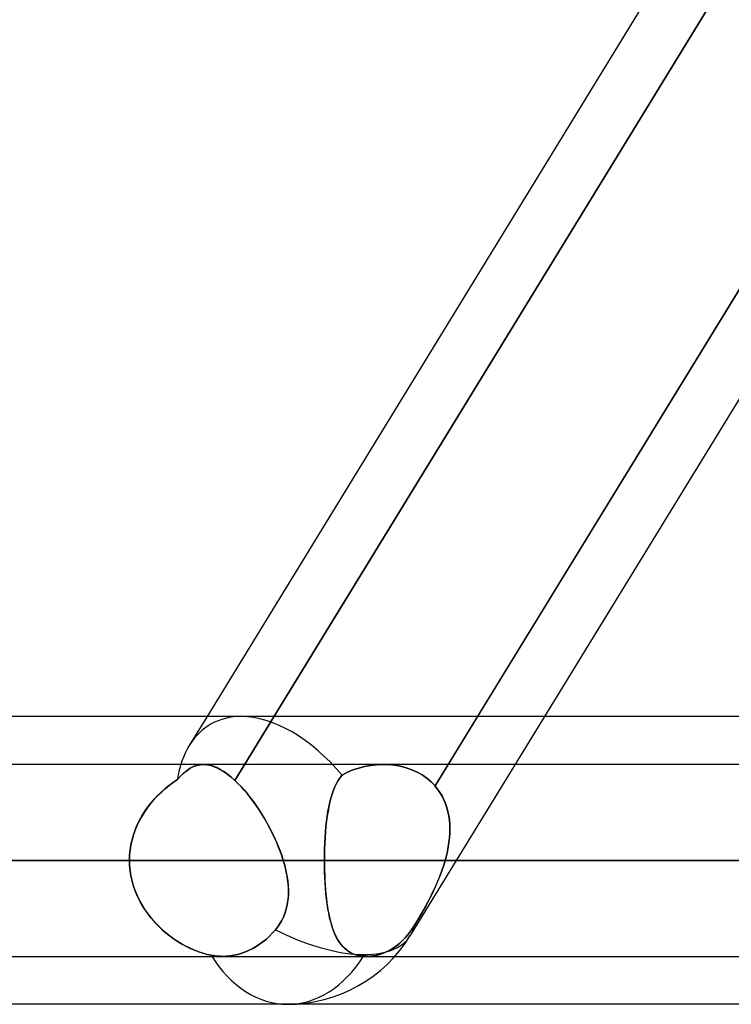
# Model space of a CAD drawing. Header units: millimetres. Extents: x -215 to 215, y -97 to 81.
# Tile 30 of 85: x -62 to -56, y -44 to -36. Entities that reach past the tile are written whole.
import ezdxf

# ---------------------------------------------------------------- set-up
doc = ezdxf.new("R2010")
doc.units = ezdxf.units.MM
doc.layers.add('MAIN-1', color=7, linetype='Continuous')
doc.layers.add('MAIN-2', color=7, linetype='Continuous')

msp = doc.modelspace()

# ---------------------------------------------------------------- linework, layer by layer
at = {"layer": 'MAIN-1'}
for p, q in [((-56.2107, -34.8188), (-60.4344, -41.7125)), ((-54.0606, -34.8187), (-58.2843, -41.7125)), ((-53.528, -34.8187), (-57.7517, -41.7125)), ((-55.3107, -41.7125), (-104.767, -41.7125)), ((104.6521, -42.0938), (-104.6521, -42.0938)), ((-105.1835, -42.8563), (105.1835, -42.8563)), ((-104.7621, -43.6188), (104.7621, -43.6188)), ((-54.9413, -44), (-105.4075, -44))]:
    msp.add_line(p, q, dxfattribs=at)
at = {"layer": 'MAIN-2'}
for p, q in [((-55.5176, -34.5568), (-60.2131, -42.2205)), ((-60.2131, -42.2205), (-55.5176, -34.5568)), ((-58.6223, -42.2642), (-53.9355, -34.6147)), ((-60.4344, -41.7125), (-60.5761, -41.9438)), ((-57.7517, -41.7125), (-58.8186, -43.4538)), ((-58.2843, -41.7125), (-58.6223, -42.2642)), ((-60.5162, -42.1014), (-60.5424, -42.1109)), ((-60.5422, -42.1107), (-60.5159, -42.1013)), ((-60.4894, -42.0957), (-60.5162, -42.1014)), ((-60.5159, -42.1013), (-60.4891, -42.0956)), ((-60.462, -42.0937), (-60.4894, -42.0957)), ((-60.4891, -42.0956), (-60.4616, -42.0938)), ((-60.4369, -42.0953), (-60.462, -42.0937)), ((-60.4616, -42.0938), (-60.4333, -42.0957)), ((-60.4111, -42.0999), (-60.4369, -42.0953)), ((-60.4333, -42.0957), (-60.4042, -42.1016)), ((-60.3847, -42.1076), (-60.4111, -42.0999)), ((-60.4042, -42.1016), (-60.3742, -42.1115)), ((-59.1823, -42.1102), (-59.135, -42.1015)), ((-59.1349, -42.1014), (-59.1822, -42.1102)), ((-59.135, -42.1015), (-59.0874, -42.096)), ((-59.0873, -42.096), (-59.1349, -42.1014)), ((-59.0874, -42.096), (-59.0397, -42.0938)), ((-59.0397, -42.0938), (-59.0873, -42.096)), ((-58.9914, -42.095), (-59.0397, -42.0938)), ((-59.0397, -42.0938), (-58.9913, -42.095)), ((-58.9436, -42.0998), (-58.9914, -42.095)), ((-58.9913, -42.095), (-58.9435, -42.0998)), ((-58.8967, -42.1081), (-58.9436, -42.0998)), ((-58.9435, -42.0998), (-58.8966, -42.1081)), ((-60.6194, -42.1617), (-60.6449, -42.186)), ((-60.6448, -42.1859), (-60.6193, -42.1615)), ((-60.5939, -42.141), (-60.6194, -42.1617)), ((-60.6193, -42.1615), (-60.5937, -42.1409)), ((-60.5683, -42.1241), (-60.5939, -42.141)), ((-60.5937, -42.1409), (-60.5681, -42.1239)), ((-60.5424, -42.1109), (-60.5683, -42.1241)), ((-60.5681, -42.1239), (-60.5422, -42.1107)), ((-60.3575, -42.1186), (-60.3847, -42.1076)), ((-60.3742, -42.1115), (-60.3434, -42.1254)), ((-60.3297, -42.1327), (-60.3575, -42.1186)), ((-60.3434, -42.1254), (-60.3119, -42.1432)), ((-60.3013, -42.15), (-60.3297, -42.1327)), ((-60.3119, -42.1432), (-60.2796, -42.1651)), ((-60.2724, -42.1704), (-60.3013, -42.15)), ((-60.2796, -42.1651), (-60.2467, -42.1908)), ((-60.243, -42.1939), (-60.2724, -42.1704)), ((-59.3616, -42.178), (-59.3776, -42.1981)), ((-59.3776, -42.1981), (-59.3616, -42.178)), ((-59.3189, -42.1562), (-59.3616, -42.178)), ((-59.3616, -42.178), (-59.3189, -42.1562)), ((-59.2745, -42.1376), (-59.3189, -42.1562)), ((-59.3189, -42.1562), (-59.2745, -42.1376)), ((-59.2288, -42.1223), (-59.2745, -42.1376)), ((-59.2745, -42.1376), (-59.2289, -42.1223)), ((-59.2289, -42.1223), (-59.1823, -42.1102)), ((-59.1822, -42.1102), (-59.2288, -42.1223)), ((-58.851, -42.1199), (-58.8967, -42.1081)), ((-58.8966, -42.1081), (-58.8509, -42.12)), ((-58.807, -42.1354), (-58.851, -42.1199)), ((-58.8509, -42.12), (-58.807, -42.1354)), ((-58.7649, -42.1543), (-58.807, -42.1354)), ((-58.807, -42.1354), (-58.765, -42.1543)), ((-58.765, -42.1543), (-58.7252, -42.1767)), ((-58.7252, -42.1767), (-58.7649, -42.1543)), ((-58.6879, -42.2027), (-58.7252, -42.1767)), ((-58.7252, -42.1767), (-58.6879, -42.2027)), ((-60.7651, -42.2835), (-60.7341, -42.2586)), ((-60.7033, -42.236), (-60.7355, -42.2597)), ((-60.7341, -42.2586), (-60.7025, -42.2355)), ((-60.6704, -42.214), (-60.7033, -42.236)), ((-60.7025, -42.2355), (-60.6704, -42.214)), ((-60.6449, -42.186), (-60.6705, -42.2139)), ((-60.6704, -42.214), (-60.6448, -42.1859)), ((-60.2467, -42.1908), (-60.2131, -42.2205)), ((-60.2131, -42.2205), (-60.243, -42.1939)), ((-60.1886, -42.2443), (-60.2131, -42.2205)), ((-60.2131, -42.2205), (-60.1887, -42.2442)), ((-60.1887, -42.2442), (-60.1644, -42.2695)), ((-60.1641, -42.2698), (-60.1886, -42.2443)), ((-59.406, -42.2444), (-59.4184, -42.2706)), ((-59.4184, -42.2705), (-59.4059, -42.2444)), ((-59.3924, -42.2203), (-59.406, -42.2444)), ((-59.4059, -42.2444), (-59.3924, -42.2202)), ((-59.3776, -42.1981), (-59.3924, -42.2203)), ((-59.3924, -42.2202), (-59.3776, -42.1981)), ((-58.6534, -42.232), (-58.6879, -42.2027)), ((-58.6879, -42.2027), (-58.6534, -42.232)), ((-58.6223, -42.2642), (-58.6534, -42.232)), ((-58.6534, -42.232), (-58.6223, -42.2642)), ((-60.7972, -42.3118), (-60.8264, -42.34)), ((-60.8246, -42.3381), (-60.7953, -42.31)), ((-60.7669, -42.285), (-60.7972, -42.3118)), ((-60.7953, -42.31), (-60.7651, -42.2835)), ((-60.7355, -42.2597), (-60.7669, -42.285)), ((-60.1644, -42.2695), (-60.1402, -42.2965)), ((-60.1398, -42.297), (-60.1641, -42.2698)), ((-60.1402, -42.2965), (-60.1161, -42.325)), ((-60.1155, -42.3257), (-60.1398, -42.297)), ((-60.1161, -42.325), (-60.0921, -42.3551)), ((-60.0915, -42.3559), (-60.1155, -42.3257)), ((-59.4403, -42.3288), (-59.4498, -42.3607)), ((-59.4498, -42.3607), (-59.4403, -42.3288)), ((-59.4299, -42.2987), (-59.4403, -42.3288)), ((-59.4403, -42.3288), (-59.4299, -42.2987)), ((-59.4299, -42.2987), (-59.4184, -42.2705)), ((-59.4184, -42.2706), (-59.4299, -42.2987)), ((-58.6224, -42.2642), (-58.6019, -42.2895)), ((-58.6018, -42.2897), (-58.6224, -42.2642)), ((-58.6019, -42.2895), (-58.5833, -42.3162)), ((-58.5831, -42.3165), (-58.6018, -42.2897)), ((-58.5833, -42.3162), (-58.5666, -42.3443)), ((-58.5663, -42.3448), (-58.5831, -42.3165)), ((-60.8811, -42.4007), (-60.9063, -42.4331)), ((-60.9052, -42.4316), (-60.8798, -42.399)), ((-60.8544, -42.3696), (-60.8811, -42.4007)), ((-60.8798, -42.399), (-60.8528, -42.3678)), ((-60.8264, -42.34), (-60.8544, -42.3696)), ((-60.8528, -42.3678), (-60.8246, -42.3381)), ((-60.0921, -42.3551), (-60.0684, -42.3866)), ((-60.0677, -42.3875), (-60.0915, -42.3559)), ((-60.0684, -42.3866), (-60.0451, -42.4192)), ((-60.0443, -42.4203), (-60.0677, -42.3875)), ((-59.4662, -42.4302), (-59.4584, -42.3946)), ((-59.4584, -42.3944), (-59.4661, -42.4297)), ((-59.4498, -42.3607), (-59.4584, -42.3944)), ((-59.4584, -42.3946), (-59.4498, -42.3607)), ((-58.5666, -42.3443), (-58.5519, -42.3737)), ((-58.5515, -42.3745), (-58.5663, -42.3448)), ((-58.5519, -42.3737), (-58.5391, -42.4043)), ((-58.5387, -42.4053), (-58.5515, -42.3745)), ((-58.5391, -42.4043), (-58.5284, -42.4358)), ((-58.528, -42.4371), (-58.5387, -42.4053)), ((-60.9299, -42.4667), (-60.9517, -42.5016)), ((-60.9511, -42.5005), (-60.929, -42.4654)), ((-60.9063, -42.4331), (-60.9299, -42.4667)), ((-60.929, -42.4654), (-60.9052, -42.4316)), ((-60.0451, -42.4192), (-60.0224, -42.4526)), ((-60.0215, -42.4541), (-60.0443, -42.4203)), ((-60.0224, -42.4526), (-60.0004, -42.487)), ((-59.9994, -42.4886), (-60.0215, -42.4541)), ((-60.0004, -42.487), (-59.979, -42.5221)), ((-59.978, -42.5239), (-59.9994, -42.4886)), ((-59.4792, -42.5061), (-59.4731, -42.4674)), ((-59.473, -42.4667), (-59.479, -42.5053)), ((-59.4731, -42.4674), (-59.4662, -42.4302)), ((-59.4661, -42.4297), (-59.473, -42.4667)), ((-58.5284, -42.4358), (-58.5197, -42.4681)), ((-58.5194, -42.4696), (-58.528, -42.4371)), ((-58.5197, -42.4681), (-58.513, -42.5012)), ((-58.5127, -42.503), (-58.5194, -42.4696)), ((-60.9717, -42.5377), (-60.9898, -42.5749)), ((-60.9894, -42.5742), (-60.9712, -42.5368)), ((-60.9517, -42.5016), (-60.9717, -42.5377)), ((-60.9712, -42.5368), (-60.9511, -42.5005)), ((-59.979, -42.5221), (-59.9584, -42.5578)), ((-59.9573, -42.5598), (-59.978, -42.5239)), ((-59.9584, -42.5578), (-59.9386, -42.5942)), ((-59.9375, -42.5963), (-59.9573, -42.5598)), ((-59.4891, -42.5879), (-59.4845, -42.5463)), ((-59.4844, -42.5453), (-59.489, -42.5868)), ((-59.4845, -42.5463), (-59.4792, -42.5061)), ((-59.479, -42.5053), (-59.4844, -42.5453)), ((-58.513, -42.5012), (-58.5082, -42.535)), ((-58.5079, -42.537), (-58.5127, -42.503)), ((-58.5082, -42.535), (-58.5052, -42.5693)), ((-58.5051, -42.5716), (-58.5079, -42.537)), ((-58.5052, -42.5693), (-58.5041, -42.6042)), ((-58.5041, -42.6067), (-58.5051, -42.5716)), ((-61.0057, -42.6131), (-61.0194, -42.6522)), ((-61.0193, -42.6519), (-61.0055, -42.6126)), ((-60.9898, -42.5749), (-61.0057, -42.6131)), ((-61.0055, -42.6126), (-60.9894, -42.5742)), ((-59.9386, -42.5942), (-59.9197, -42.631)), ((-59.9185, -42.6333), (-59.9375, -42.5963)), ((-59.9197, -42.631), (-59.9017, -42.6681)), ((-59.9005, -42.6705), (-59.9185, -42.6333)), ((-59.4961, -42.6747), (-59.493, -42.6308)), ((-59.4929, -42.6296), (-59.496, -42.6735)), ((-59.493, -42.6308), (-59.4891, -42.5879)), ((-59.489, -42.5868), (-59.4929, -42.6296)), ((-58.5073, -42.678), (-58.5049, -42.6423)), ((-58.5047, -42.6396), (-58.5071, -42.6753)), ((-58.5049, -42.6423), (-58.5041, -42.6067)), ((-58.5041, -42.6042), (-58.5047, -42.6396)), ((-61.0307, -42.692), (-61.0397, -42.7326)), ((-61.0396, -42.7323), (-61.0307, -42.6918)), ((-61.0307, -42.6918), (-61.0193, -42.6519)), ((-61.0194, -42.6522), (-61.0307, -42.692)), ((-59.9017, -42.6681), (-59.8847, -42.7055)), ((-59.8837, -42.7078), (-59.9005, -42.6705)), ((-59.8847, -42.7055), (-59.8688, -42.7431)), ((-59.868, -42.7451), (-59.8837, -42.7078)), ((-59.4985, -42.7183), (-59.5003, -42.7639)), ((-59.5003, -42.7644), (-59.4986, -42.7192)), ((-59.4986, -42.7192), (-59.4961, -42.6747)), ((-59.496, -42.6735), (-59.4985, -42.7183)), ((-58.5169, -42.7496), (-58.5114, -42.7138)), ((-58.5111, -42.7112), (-58.5166, -42.7473)), ((-58.5114, -42.7138), (-58.5073, -42.678)), ((-58.5071, -42.6753), (-58.5111, -42.7112)), ((-61.05, -42.8146), (-61.0461, -42.7732)), ((-61.0461, -42.7735), (-61.05, -42.8148)), ((-61.0461, -42.7732), (-61.0396, -42.7323)), ((-61.0397, -42.7326), (-61.0461, -42.7735)), ((-59.8688, -42.7431), (-59.8541, -42.7808)), ((-59.8536, -42.7823), (-59.868, -42.7451)), ((-59.8541, -42.7808), (-59.8407, -42.8185)), ((-59.8404, -42.8194), (-59.8536, -42.7823)), ((-59.5003, -42.7639), (-59.5013, -42.8099)), ((-59.5013, -42.8101), (-59.5003, -42.7644)), ((-58.5321, -42.8209), (-58.5239, -42.7853)), ((-58.5236, -42.7836), (-58.5319, -42.8199)), ((-58.5239, -42.7853), (-58.5169, -42.7496)), ((-58.5166, -42.7473), (-58.5236, -42.7836)), ((105.1835, -42.8563), (-105.1835, -42.8563)), ((104.0108, -42.8563), (-104.0108, -42.8563)), ((-104.0108, -42.8563), (104.0108, -42.8563)), ((-96.6745, -42.8563), (96.6745, -42.8563)), ((96.6745, -42.8563), (-96.6745, -42.8563)), ((95.5956, -42.8563), (-95.5956, -42.8563)), ((-95.5956, -42.8563), (95.5956, -42.8563)), ((-88.2587, -42.8563), (88.2587, -42.8563)), ((88.2587, -42.8563), (-88.2587, -42.8563)), ((87.1797, -42.8563), (-87.1797, -42.8563)), ((-87.1797, -42.8563), (87.1797, -42.8563)), ((-81.8925, -42.8563), (-61.0513, -42.8563)), ((-61.0513, -42.8563), (-81.8925, -42.8563)), ((-59.8285, -42.8563), (-80.3675, -42.8563)), ((-80.3675, -42.8563), (-59.8285, -42.8563)), ((-79.8419, -42.8563), (79.8419, -42.8563)), ((79.8419, -42.8563), (-79.8419, -42.8563)), ((78.7627, -42.8563), (-78.7627, -42.8563)), ((-78.7627, -42.8563), (78.7627, -42.8563)), ((-71.4237, -42.8563), (71.4237, -42.8563)), ((71.4237, -42.8563), (-71.4237, -42.8563)), ((70.3444, -42.8563), (-70.3444, -42.8563)), ((-70.3444, -42.8563), (70.3444, -42.8563)), ((-61.0513, -42.8563), (-68.3942, -42.8563)), ((-68.3942, -42.8563), (-61.0513, -42.8563)), ((-66.8369, -42.8563), (-59.5017, -42.8563)), ((-59.5017, -42.8563), (-66.8369, -42.8563)), ((-56.2666, -42.8563), (-63.6019, -42.8563)), ((-63.6019, -42.8563), (-56.2666, -42.8563)), ((-63.0038, -42.8563), (63.0038, -42.8563)), ((63.0038, -42.8563), (-63.0038, -42.8563)), ((61.9242, -42.8563), (-61.9242, -42.8563)), ((-61.9242, -42.8563), (61.9242, -42.8563)), ((-61.9242, -42.8563), (-54.5813, -42.8563)), ((-54.5813, -42.8563), (-61.9242, -42.8563)), ((-61.0513, -42.8563), (-61.05, -42.8146)), ((-61.05, -42.8148), (-61.0513, -42.8563)), ((-61.0513, -42.8563), (-61.05, -42.8984)), ((-61.05, -42.8977), (-61.0513, -42.8563)), ((-59.8407, -42.8185), (-59.8285, -42.8562)), ((-59.8285, -42.8562), (-59.8404, -42.8194)), ((-59.8194, -42.8878), (-59.8285, -42.8563)), ((-59.8285, -42.8563), (-59.817, -42.8969)), ((-59.5013, -42.8099), (-59.5017, -42.8563)), ((-59.5017, -42.8563), (-59.5013, -42.8101)), ((-59.5017, -42.8563), (-56.2666, -42.8563)), ((-59.5013, -42.9018), (-59.5017, -42.8563)), ((-59.5017, -42.8563), (-59.5014, -42.8956)), ((-56.2666, -42.8563), (-59.5017, -42.8563)), ((-58.5416, -42.8563), (-58.553, -42.8941)), ((-58.5528, -42.8936), (-58.5416, -42.8563)), ((-58.5319, -42.8199), (-58.5416, -42.8562)), ((-58.5416, -42.8562), (-58.5321, -42.8209)), ((-55.062, -42.8563), (-58.5416, -42.8563)), ((-58.5416, -42.8563), (-55.062, -42.8563)), ((-61.0461, -42.9389), (-61.05, -42.8977)), ((-61.05, -42.8984), (-61.046, -42.9402)), ((-61.0397, -42.9798), (-61.0461, -42.9389)), ((-61.046, -42.9402), (-61.0394, -42.9815)), ((-59.8114, -42.9191), (-59.8194, -42.8878)), ((-59.817, -42.8969), (-59.8071, -42.9373)), ((-59.8044, -42.9501), (-59.8114, -42.9191)), ((-59.8071, -42.9373), (-59.7991, -42.9775)), ((-59.7985, -42.981), (-59.8044, -42.9501)), ((-59.5014, -42.8956), (-59.5007, -42.9347)), ((-59.5003, -42.947), (-59.5013, -42.9018)), ((-59.5007, -42.9347), (-59.4994, -42.9734)), ((-59.4986, -42.9918), (-59.5003, -42.947)), ((-58.5656, -42.9318), (-58.5793, -42.9692)), ((-58.5785, -42.9671), (-58.5651, -42.9305)), ((-58.553, -42.8941), (-58.5656, -42.9318)), ((-58.5651, -42.9305), (-58.5528, -42.8936)), ((-61.0308, -43.0203), (-61.0397, -42.9798)), ((-61.0394, -42.9815), (-61.0302, -43.0224)), ((-61.0194, -43.0601), (-61.0308, -43.0203)), ((-61.0302, -43.0224), (-61.0186, -43.0627)), ((-59.7991, -42.9775), (-59.7931, -43.0173)), ((-59.7938, -43.0119), (-59.7985, -42.981)), ((-59.7903, -43.0426), (-59.7938, -43.0119)), ((-59.7931, -43.0173), (-59.7892, -43.0566)), ((-59.4994, -42.9734), (-59.4976, -43.0117)), ((-59.4962, -43.036), (-59.4986, -42.9918)), ((-59.4976, -43.0117), (-59.4954, -43.0495)), ((-59.4932, -43.0792), (-59.4962, -43.036)), ((-58.6244, -43.0764), (-58.6082, -43.0402)), ((-58.594, -43.0064), (-58.6096, -43.0433)), ((-58.6082, -43.0402), (-58.5929, -43.0037)), ((-58.5793, -42.9692), (-58.594, -43.0064)), ((-58.5929, -43.0037), (-58.5785, -42.9671)), ((-61.0058, -43.0991), (-61.0194, -43.0601)), ((-61.0186, -43.0627), (-61.0045, -43.1023)), ((-60.9899, -43.1373), (-61.0058, -43.0991)), ((-61.0045, -43.1023), (-60.9881, -43.1411)), ((-59.7882, -43.0733), (-59.7903, -43.0426)), ((-59.7892, -43.0566), (-59.7875, -43.0954)), ((-59.7874, -43.1037), (-59.7882, -43.0733)), ((-59.7875, -43.0954), (-59.7881, -43.1336)), ((-59.7881, -43.1339), (-59.7874, -43.1037)), ((-59.4954, -43.0495), (-59.4925, -43.0867)), ((-59.4894, -43.1213), (-59.4932, -43.0792)), ((-59.4925, -43.0867), (-59.4892, -43.1233)), ((-58.6428, -43.1155), (-58.6603, -43.1509)), ((-58.6588, -43.1479), (-58.6413, -43.1124)), ((-58.6259, -43.0796), (-58.6428, -43.1155)), ((-58.6413, -43.1124), (-58.6244, -43.0764)), ((-58.6096, -43.0433), (-58.6259, -43.0796)), ((-60.9719, -43.1745), (-60.9899, -43.1373)), ((-60.9881, -43.1411), (-60.9696, -43.1788)), ((-60.9519, -43.2106), (-60.9719, -43.1745)), ((-60.9696, -43.1788), (-60.949, -43.2154)), ((-59.7999, -43.2225), (-59.7943, -43.1934)), ((-59.7912, -43.1711), (-59.7968, -43.2078)), ((-59.7943, -43.1934), (-59.7904, -43.1638)), ((-59.7881, -43.1336), (-59.7912, -43.1711)), ((-59.7904, -43.1638), (-59.7881, -43.1339)), ((-59.485, -43.1623), (-59.4894, -43.1213)), ((-59.4892, -43.1233), (-59.4854, -43.1588)), ((-59.4854, -43.1588), (-59.481, -43.1934)), ((-59.4798, -43.2019), (-59.485, -43.1623)), ((-59.481, -43.1934), (-59.4761, -43.227)), ((-58.6781, -43.1855), (-58.6962, -43.2195)), ((-58.6951, -43.2175), (-58.6768, -43.183)), ((-58.6603, -43.1509), (-58.6781, -43.1855)), ((-58.6768, -43.183), (-58.6588, -43.1479)), ((-60.9301, -43.2455), (-60.9519, -43.2106)), ((-60.949, -43.2154), (-60.9266, -43.2507)), ((-60.9065, -43.2791), (-60.9301, -43.2455)), ((-60.9266, -43.2507), (-60.9024, -43.2847)), ((-59.8165, -43.279), (-59.8073, -43.251)), ((-59.8052, -43.2437), (-59.8164, -43.2787)), ((-59.8073, -43.251), (-59.7999, -43.2225)), ((-59.7968, -43.2078), (-59.8052, -43.2437)), ((-59.4739, -43.24), (-59.4798, -43.2019)), ((-59.4761, -43.227), (-59.4705, -43.2594)), ((-59.4673, -43.2766), (-59.4739, -43.24)), ((-59.4705, -43.2594), (-59.4644, -43.2907)), ((-58.7144, -43.2526), (-58.7327, -43.2849)), ((-58.7321, -43.2838), (-58.7135, -43.2511)), ((-58.6962, -43.2195), (-58.7144, -43.2526)), ((-58.7135, -43.2511), (-58.6951, -43.2175)), ((-60.8814, -43.3115), (-60.9065, -43.2791)), ((-60.9024, -43.2847), (-60.8765, -43.3175)), ((-60.8548, -43.3425), (-60.8814, -43.3115)), ((-60.8765, -43.3175), (-60.849, -43.3488)), ((-60.8268, -43.3722), (-60.8548, -43.3425)), ((-60.849, -43.3488), (-60.8203, -43.3786)), ((-59.8478, -43.3459), (-59.8681, -43.3777)), ((-59.8557, -43.359), (-59.8406, -43.333)), ((-59.8306, -43.3128), (-59.8478, -43.3459)), ((-59.8406, -43.333), (-59.8276, -43.3063)), ((-59.8164, -43.2787), (-59.8306, -43.3128)), ((-59.8276, -43.3063), (-59.8165, -43.279)), ((-59.4599, -43.3116), (-59.4673, -43.2766)), ((-59.4644, -43.2907), (-59.4577, -43.3208)), ((-59.4516, -43.345), (-59.4599, -43.3116)), ((-59.4577, -43.3208), (-59.4503, -43.3497)), ((-59.4425, -43.3768), (-59.4516, -43.345)), ((-59.4503, -43.3497), (-59.4424, -43.3772)), ((-58.7874, -43.3761), (-58.7691, -43.3465)), ((-58.7693, -43.3468), (-58.7874, -43.3761)), ((-58.751, -43.3163), (-58.7693, -43.3468)), ((-58.7691, -43.3465), (-58.7506, -43.3157)), ((-58.7327, -43.2849), (-58.751, -43.3163)), ((-58.7506, -43.3157), (-58.7321, -43.2838)), ((-60.7976, -43.4004), (-60.8268, -43.3722)), ((-60.8203, -43.3786), (-60.7906, -43.4068)), ((-60.7673, -43.4271), (-60.7976, -43.4004)), ((-60.7906, -43.4068), (-60.7599, -43.4333)), ((-60.736, -43.4524), (-60.7673, -43.4271)), ((-59.9136, -43.4332), (-59.8911, -43.4077)), ((-59.8911, -43.4077), (-59.9136, -43.4332)), ((-59.8681, -43.3777), (-59.8911, -43.4077)), ((-59.8911, -43.4077), (-59.8726, -43.3839)), ((-59.8726, -43.3839), (-59.8557, -43.359)), ((-59.4324, -43.4068), (-59.4425, -43.3768)), ((-59.4424, -43.3772), (-59.4337, -43.4033)), ((-59.4337, -43.4033), (-59.4243, -43.428)), ((-59.4215, -43.4349), (-59.4324, -43.4068)), ((-59.4243, -43.428), (-59.4142, -43.4513)), ((-58.8215, -43.4258), (-58.8405, -43.4497)), ((-58.8405, -43.4497), (-58.8215, -43.4258)), ((-58.8039, -43.4014), (-58.8215, -43.4258)), ((-58.8215, -43.4258), (-58.8039, -43.4014)), ((-58.7874, -43.3761), (-58.8039, -43.4014)), ((-58.8039, -43.4014), (-58.7874, -43.3761)), ((-60.7599, -43.4333), (-60.7285, -43.4581)), ((-60.7038, -43.4761), (-60.736, -43.4524)), ((-60.7285, -43.4581), (-60.6965, -43.4812)), ((-60.671, -43.4982), (-60.7038, -43.4761)), ((-60.6965, -43.4812), (-60.664, -43.5026)), ((-60.6376, -43.5186), (-60.671, -43.4982)), ((-60.664, -43.5026), (-60.6312, -43.5223)), ((-60.017, -43.5233), (-59.9898, -43.5034)), ((-59.9898, -43.5034), (-60.017, -43.5233)), ((-59.9898, -43.5034), (-59.9632, -43.4815)), ((-59.9632, -43.4815), (-59.9898, -43.5034)), ((-59.9632, -43.4815), (-59.9378, -43.4579)), ((-59.9378, -43.4579), (-59.9632, -43.4815)), ((-59.9378, -43.4579), (-59.9136, -43.4332)), ((-59.9136, -43.4332), (-59.9378, -43.4579)), ((-59.4095, -43.4611), (-59.4215, -43.4349)), ((-59.4142, -43.4513), (-59.4033, -43.4732)), ((-59.3964, -43.4854), (-59.4095, -43.4611)), ((-59.4033, -43.4732), (-59.3916, -43.4935)), ((-59.3823, -43.5078), (-59.3964, -43.4854)), ((-59.3916, -43.4935), (-59.379, -43.5124)), ((-59.367, -43.5282), (-59.3823, -43.5078)), ((-58.8814, -43.4941), (-58.9031, -43.514)), ((-58.903, -43.514), (-58.8814, -43.4941)), ((-58.8605, -43.4726), (-58.8814, -43.4941)), ((-58.8814, -43.4941), (-58.8605, -43.4726)), ((-58.8405, -43.4497), (-58.8605, -43.4726)), ((-58.8605, -43.4726), (-58.8405, -43.4497)), ((-60.6038, -43.5373), (-60.6376, -43.5186)), ((-60.6312, -43.5223), (-60.5983, -43.5402)), ((-60.5697, -43.5543), (-60.6038, -43.5373)), ((-60.5983, -43.5402), (-60.5653, -43.5564)), ((-60.5356, -43.5694), (-60.5697, -43.5543)), ((-60.5653, -43.5564), (-60.5321, -43.5709)), ((-60.5017, -43.5826), (-60.5356, -43.5694)), ((-60.5321, -43.5709), (-60.4991, -43.5835)), ((-60.4679, -43.5939), (-60.5017, -43.5826)), ((-60.4991, -43.5835), (-60.4663, -43.5944)), ((-60.1581, -43.594), (-60.1281, -43.5831)), ((-60.1281, -43.5831), (-60.1581, -43.594)), ((-60.1281, -43.5831), (-60.0992, -43.5707)), ((-60.0992, -43.5707), (-60.1281, -43.5831)), ((-60.0992, -43.5707), (-60.0718, -43.557)), ((-60.0718, -43.557), (-60.0992, -43.5707)), ((-60.0718, -43.557), (-60.0445, -43.5413)), ((-60.0445, -43.5413), (-60.0718, -43.557)), ((-60.0445, -43.5413), (-60.017, -43.5233)), ((-60.017, -43.5233), (-60.0445, -43.5413)), ((-59.379, -43.5124), (-59.3656, -43.5298)), ((-59.3504, -43.5466), (-59.367, -43.5282)), ((-59.3656, -43.5298), (-59.3511, -43.5458)), ((-59.3511, -43.5458), (-59.3355, -43.5604)), ((-59.3325, -43.563), (-59.3504, -43.5466)), ((-59.3355, -43.5604), (-59.3187, -43.5735)), ((-59.313, -43.5775), (-59.3325, -43.563)), ((-59.3187, -43.5735), (-59.3007, -43.5851)), ((-59.292, -43.5899), (-59.313, -43.5775)), ((-59.3007, -43.5851), (-59.2814, -43.5951)), ((-59.0148, -43.5864), (-59.0392, -43.5964)), ((-59.0392, -43.5964), (-59.0148, -43.5864)), ((-58.9913, -43.575), (-59.0148, -43.5864)), ((-59.0148, -43.5864), (-58.9913, -43.575)), ((-58.9689, -43.5624), (-58.9913, -43.575)), ((-58.9913, -43.575), (-58.9688, -43.5624)), ((-58.9471, -43.5483), (-58.9689, -43.5624)), ((-58.9688, -43.5624), (-58.9471, -43.5483)), ((-58.925, -43.5321), (-58.9471, -43.5483)), ((-58.9471, -43.5483), (-58.925, -43.5321)), ((-58.9031, -43.514), (-58.925, -43.5321)), ((-58.925, -43.5321), (-58.903, -43.514)), ((-60.4347, -43.6031), (-60.4679, -43.5939)), ((-60.4663, -43.5944), (-60.4338, -43.6033)), ((-60.402, -43.6103), (-60.4347, -43.6031)), ((-60.4338, -43.6033), (-60.402, -43.6103)), ((-60.402, -43.6103), (-60.3865, -43.6129)), ((-60.3865, -43.6129), (-60.402, -43.6103)), ((-60.3865, -43.6129), (-60.3712, -43.615)), ((-60.3712, -43.6151), (-60.3865, -43.6129)), ((-60.3712, -43.615), (-60.3559, -43.6167)), ((-60.3559, -43.6167), (-60.3712, -43.6151)), ((-60.3559, -43.6167), (-60.3409, -43.6178)), ((-60.3409, -43.6178), (-60.3559, -43.6167)), ((-60.3409, -43.6178), (-60.3261, -43.6185)), ((-60.3261, -43.6185), (-60.3409, -43.6178)), ((-60.3261, -43.6185), (-60.3115, -43.6188)), ((-60.3115, -43.6188), (-60.3261, -43.6185)), ((-60.3115, -43.6188), (-60.2818, -43.6178)), ((-60.2818, -43.6178), (-60.3115, -43.6188)), ((-60.2818, -43.6178), (-60.2512, -43.6149)), ((-60.2512, -43.6149), (-60.2818, -43.6178)), ((-60.2512, -43.6149), (-60.2201, -43.61)), ((-60.2201, -43.61), (-60.2512, -43.6149)), ((-60.2201, -43.61), (-60.1889, -43.6031)), ((-60.1889, -43.6031), (-60.2201, -43.61)), ((-60.1889, -43.6031), (-60.1581, -43.594)), ((-60.1581, -43.594), (-60.1889, -43.6031)), ((-59.2692, -43.6002), (-59.292, -43.5899)), ((-59.2814, -43.5951), (-59.2606, -43.6034)), ((-59.2447, -43.6083), (-59.2692, -43.6002)), ((-59.2606, -43.6034), (-59.2384, -43.6099)), ((-59.2183, -43.6142), (-59.2447, -43.6083)), ((-59.2384, -43.6099), (-59.215, -43.6147)), ((-59.1903, -43.6176), (-59.2183, -43.6142)), ((-59.215, -43.6147), (-59.1903, -43.6176)), ((-59.1857, -43.618), (-59.1903, -43.6176)), ((-59.1903, -43.6176), (-59.1857, -43.618)), ((-59.181, -43.6183), (-59.1857, -43.618)), ((-59.1857, -43.618), (-59.181, -43.6183)), ((-59.1764, -43.6185), (-59.181, -43.6183)), ((-59.181, -43.6183), (-59.1764, -43.6185)), ((-59.1718, -43.6186), (-59.1764, -43.6185)), ((-59.1764, -43.6185), (-59.1718, -43.6186)), ((-59.1673, -43.6187), (-59.1718, -43.6186)), ((-59.1718, -43.6186), (-59.1673, -43.6187)), ((-59.1628, -43.6188), (-59.1673, -43.6187)), ((-59.1673, -43.6187), (-59.1628, -43.6188)), ((-59.1389, -43.6179), (-59.1628, -43.6188)), ((-59.1628, -43.6188), (-59.1389, -43.6179)), ((-59.1142, -43.6153), (-59.1389, -43.6179)), ((-59.1389, -43.6179), (-59.1142, -43.6153)), ((-59.0892, -43.6109), (-59.1142, -43.6153)), ((-59.1142, -43.6153), (-59.0892, -43.6109)), ((-59.0641, -43.6046), (-59.0892, -43.6109)), ((-59.0892, -43.6109), (-59.064, -43.6046)), ((-59.0392, -43.5964), (-59.0641, -43.6046)), ((-59.064, -43.6046), (-59.0392, -43.5964))]:
    msp.add_line(p, q, dxfattribs=at)
msp.add_arc((-59.7938, -42.8563), 1.1438, 269.99996, 328.50543, dxfattribs=at)
for major_axis, ratio, start_param, end_param in [((-0.6073, 1.0844), 0.598803, -0.323766, 0.323787), ((-0.6073, 1.0844), 0.598803, -0.323766, 0.323787), ((-0.6073, 1.0844), 0.598803, -1.259613, -0.323766), ((-0.6073, 1.0844), 0.598803, -1.259613, -0.323766), ((-0.6073, 1.0844), 0.598803, 0.323787, 0.650924), ((-0.6073, 1.0844), 0.598803, 0.323787, 0.650924), ((0.9753, -0.5975), 0.463048, -1.390487, 0), ((0.9753, -0.5975), 0.463048, -1.390487, 0), ((0.9753, -0.5975), 0.463048, 0.003431, 0.156417), ((0.9753, -0.5975), 0.463048, 0.003431, 0.156417), ((0.9753, -0.5975), 0.463048, 0, 0.003431), ((0.9753, -0.5975), 0.463048, 0, 0.003431), ((0, -1.1438), 0.707107, -0.850974, 0), ((0, -1.1438), 0.707107, -0.850974, 0), ((0, -1.1438), 0.707107, 0, 0.842358), ((0, -1.1438), 0.707107, 0, 0.842358)]:
    msp.add_ellipse((-59.7938, -42.8563), major_axis=major_axis, ratio=ratio, start_param=start_param, end_param=end_param, dxfattribs=at)

doc.saveas('drawing.dxf')
